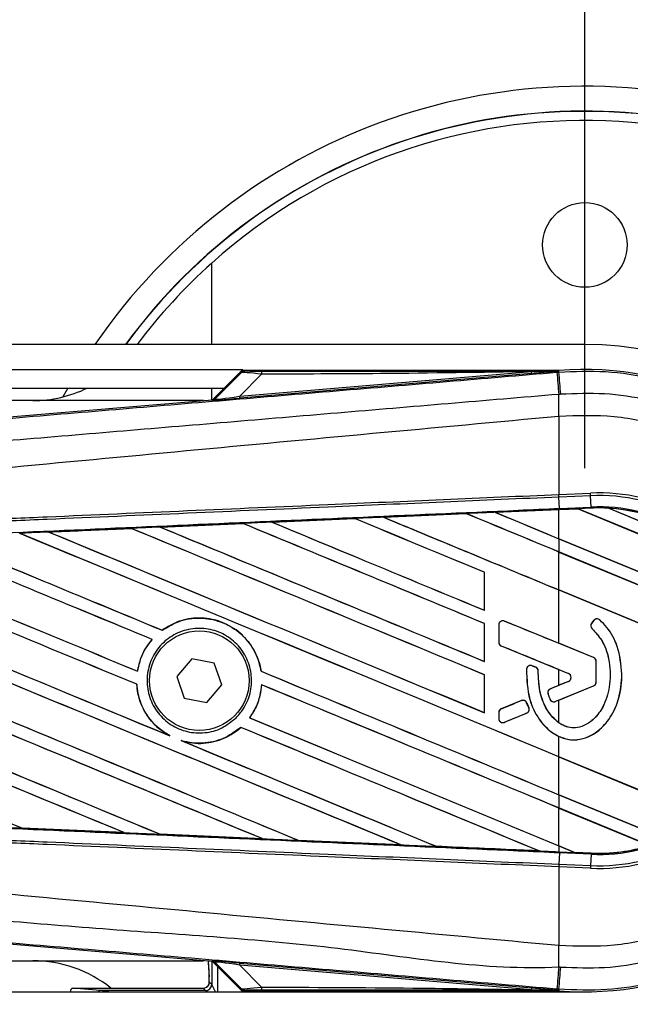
# Model space of a CAD drawing. Header units: millimetres. Extents: x 0 to 420, y 0 to 297.
# Tile 47 of 81: x 212 to 218, y 257 to 266. Entities that reach past the tile are written whole.
import ezdxf

# ---------------------------------------------------------------- set-up
doc = ezdxf.new("R2010")
doc.units = ezdxf.units.MM
doc.layers.add('QUOTE', color=174, linetype='Continuous')
doc.styles.add('SLDTEXTSTYLE3', font='TXT', dxfattribs={"width": 0.75})
doc.dimstyles.new('SLDDIMSTYLE0', dxfattribs={"dimtxt": 3, "dimasz": 3, "dimexe": 0, "dimexo": 0.0625, "dimgap": 0.75, "dimtad": 1, "dimlfac": 8.533318, "dimrnd": 1e-09, "dimzin": 12, "dimdsep": 46, "dimtxsty": 'SLDTEXTSTYLE3', "dimsah": 1, "dimcen": 0.09, "dimadec": 0, "dimazin": 3, "dimtfac": 1, "dimtdec": 3, "dimtofl": 0, "dimtmove": 0, "dimatfit": 3, "dimfxl": 0, "dimfrac": 2, "dimtolj": 1, "dimtzin": 12, "dimarcsym": 0})

# ---------------------------------------------------------------- blocks, each defined once
blk = doc.blocks.new('_D')
at = {"layer": 'QUOTE'}
for p, q in [((59.0965, 262.0284), (59.0965, 274.8321)), ((217.2999, 262.0284), (217.2999, 274.8321)), ((217.2999, 272.8321), (59.0965, 272.8321))]:
    blk.add_line(p, q, dxfattribs=at)
for points in [[(59.0965, 272.8321), (62.0965, 272.3321), (62.0965, 273.3321)], [(217.2999, 272.8321), (214.2999, 273.3321), (214.2999, 272.3321)]]:
    blk.add_solid(points, dxfattribs=at)
at = {"layer": 'QUOTE', "insert": (133.7649, 276.6993), "char_height": 3, "attachment_point": 1, "style": 'SLDTEXTSTYLE3'}
blk.add_mtext('1350', dxfattribs=at)

msp = doc.modelspace()

# ---------------------------------------------------------------- linework, layer by layer
at = {"color": 7, "linetype": 'Continuous', "lineweight": 25}
for p, q in [((213.7843, 263.1924), (213.7843, 263.959)), ((217.2999, 263.1924), (59.0965, 263.1924)), ((62.3192, 262.9581), (214.0772, 262.9581)), ((214.0772, 262.9581), (213.7913, 262.6721)), ((214.0737, 262.9435), (213.8124, 262.6822)), ((213.8143, 262.6782), (214.0615, 262.927)), ((214.0481, 262.7058), (216.7982, 262.9377)), ((214.2542, 262.9132), (214.0481, 262.7058)), ((216.7997, 262.9199), (214.0496, 262.6881)), ((217.0532, 262.9472), (214.0827, 262.9472)), ((216.7997, 262.9199), (216.7982, 262.9377)), ((217.0359, 262.9319), (217.0549, 262.9335)), ((217.0476, 262.9416), (217.0532, 262.9472)), ((217.0532, 262.9471), (217.0476, 262.941)), ((217.0476, 262.9416), (217.0476, 262.941)), ((217.0532, 262.9471), (217.0538, 262.9472)), ((217.0532, 262.9471), (217.0532, 262.9472)), ((217.0549, 262.9335), (217.0538, 262.9472)), ((62.4949, 262.7823), (213.9015, 262.7823)), ((212.4287, 262.7823), (212.3829, 262.6997)), ((213.7843, 262.6715), (213.7843, 262.7823)), ((214.0496, 262.6881), (214.0481, 262.7058)), ((213.7082, 262.6651), (195.6202, 262.6651)), ((206.8394, 262.0859), (213.7905, 262.672)), ((213.7924, 262.668), (213.7905, 262.672)), ((213.8124, 262.6822), (213.8143, 262.6782)), ((217.0551, 262.5192), (217.0553, 262.5192)), ((217.0551, 262.5192), (217.0551, 261.7814)), ((217.0551, 261.7814), (217.0545, 261.7814)), ((217.0551, 261.7814), (217.3528, 261.7944)), ((217.0562, 261.7566), (217.0551, 261.7814)), ((217.3539, 261.7696), (217.0562, 261.7566)), ((217.3539, 261.7696), (217.3528, 261.7944)), ((217.3586, 261.6629), (217.3539, 261.7696)), ((217.0562, 261.7566), (217.0556, 261.7565)), ((217.0602, 261.6499), (217.0556, 261.7565)), ((215.4017, 261.567), (216.1828, 261.6013)), ((216.1828, 261.6012), (215.4019, 261.567)), ((216.1828, 261.6013), (216.1828, 261.6012)), ((216.1828, 261.6012), (216.1838, 261.6003)), ((216.4538, 261.6131), (217.0551, 261.6394)), ((216.4538, 261.6131), (216.4538, 261.6131)), ((216.4572, 261.6122), (216.4538, 261.6131)), ((217.2365, 261.6463), (217.0551, 261.6384)), ((217.0551, 261.6394), (217.0607, 261.6396)), ((217.0551, 261.3646), (217.0551, 261.6384)), ((217.0602, 261.6499), (217.3586, 261.6629)), ((217.0607, 261.6396), (217.2354, 261.6473)), ((217.2355, 261.6473), (217.0607, 261.6396)), ((217.0607, 261.6396), (217.0607, 261.6396)), ((217.359, 261.6527), (217.2354, 261.6473)), ((218.7033, 261.0393), (217.2354, 261.6473)), ((217.2355, 261.6473), (217.2365, 261.6463)), ((217.2365, 261.6463), (218.702, 261.0392)), ((217.359, 261.6527), (217.3586, 261.6629)), ((217.5248, 261.6514), (218.5105, 261.2432)), ((217.5249, 261.6514), (217.5248, 261.6514)), ((217.5293, 261.6501), (217.5249, 261.6514)), ((218.5064, 261.2454), (217.5293, 261.6501)), ((213.2995, 261.4743), (214.078, 261.5087)), ((214.078, 261.5087), (214.0782, 261.5086)), ((214.0782, 261.5086), (214.0791, 261.5077)), ((214.3503, 261.5207), (215.1303, 261.5551)), ((214.3505, 261.5206), (214.3503, 261.5207)), ((214.3539, 261.5198), (214.3505, 261.5206)), ((215.1303, 261.5551), (215.1304, 261.555)), ((215.1304, 261.555), (215.1314, 261.5541)), ((215.4019, 261.567), (215.4017, 261.567)), ((215.4052, 261.5661), (215.4019, 261.567)), ((212.2498, 261.4275), (212.2493, 261.4277)), ((213.0261, 261.462), (212.2498, 261.4275)), ((212.2531, 261.4267), (212.2498, 261.4275)), ((213.0259, 261.4622), (213.0261, 261.462)), ((213.0261, 261.462), (213.0271, 261.4611)), ((213.2999, 261.4742), (213.2995, 261.4743)), ((213.3032, 261.4733), (213.2999, 261.4742)), ((218.9598, 260.5756), (217.0551, 261.3646)), ((217.0551, 261.364), (217.0551, 261.24)), ((217.0551, 261.364), (218.9613, 260.5744)), ((219.0048, 260.4324), (217.0551, 261.24)), ((217.0551, 261.2394), (219.0038, 260.4323)), ((217.0551, 260.8826), (217.0551, 261.2394)), ((216.353, 261.0488), (216.352, 261.0486)), ((216.352, 261.0486), (216.352, 260.6918)), ((216.353, 260.6909), (216.353, 261.0488)), ((219.0545, 260.0544), (217.0551, 260.8826)), ((217.0551, 260.3801), (217.0551, 260.882)), ((217.0551, 260.882), (219.0556, 260.0534)), ((216.352, 260.6918), (216.353, 260.6909)), ((216.353, 260.5668), (216.352, 260.5666)), ((216.352, 260.5666), (216.352, 260.2098)), ((216.353, 260.2089), (216.353, 260.5668)), ((216.5416, 260.5892), (216.5418, 260.5897)), ((217.382, 260.2461), (216.5416, 260.5892)), ((217.3848, 260.5964), (217.3635, 260.5708)), ((217.3639, 260.5705), (217.3635, 260.5708)), ((217.3852, 260.596), (217.3639, 260.5705)), ((217.3852, 260.596), (217.3848, 260.5964)), ((217.4402, 260.6003), (217.4405, 260.6007)), ((213.3179, 260.5027), (213.3172, 260.5035)), ((216.488, 260.5536), (216.488, 260.3906)), ((216.4885, 260.5536), (216.488, 260.5536)), ((216.4885, 260.5536), (216.4885, 260.3906)), ((217.3682, 260.5168), (217.3679, 260.5164)), ((213.2224, 260.4163), (213.2238, 260.4162)), ((216.4885, 260.3906), (216.488, 260.3906)), ((217.3822, 260.2466), (217.0551, 260.3801)), ((216.5125, 260.3549), (216.5123, 260.3544)), ((216.5125, 260.3549), (217.1453, 260.0965)), ((213.5956, 260.2327), (213.4544, 260.0686)), ((213.8083, 260.1925), (213.5956, 260.2327)), ((213.8798, 259.9881), (213.8083, 260.1925)), ((216.352, 260.2098), (216.353, 260.2089)), ((217.382, 260.2461), (217.3822, 260.2466)), ((217.406, 260.2104), (217.4065, 260.2104)), ((217.406, 260.0151), (217.406, 260.2104)), ((217.4065, 260.0151), (217.4065, 260.2104)), ((213.0847, 260.1173), (213.0838, 260.1183)), ((214.2499, 260.1169), (214.2489, 260.1167)), ((216.7499, 260.1353), (216.7494, 260.1354)), ((216.8032, 260.1686), (216.8034, 260.1691)), ((216.8366, 260.1547), (216.8032, 260.1686)), ((216.8366, 260.1547), (216.8368, 260.1551)), ((216.8602, 260.1192), (216.8607, 260.1192)), ((217.0551, 260.1328), (217.1451, 260.096)), ((217.0551, 259.9851), (217.0551, 260.1328)), ((217.1453, 260.0965), (217.1451, 260.096)), ((213.4544, 260.0686), (213.5258, 259.8643)), ((216.353, 260.0848), (216.352, 260.0846)), ((216.352, 260.0846), (216.352, 259.7278)), ((216.353, 259.7269), (216.353, 260.0848)), ((217.1453, 260.0214), (216.9748, 259.9518)), ((217.1451, 260.0219), (217.0551, 259.9851)), ((217.1453, 260.0214), (217.1451, 260.0219)), ((217.406, 260.0151), (217.4065, 260.0151)), ((217.6488, 260.0894), (217.6493, 260.0894)), ((213.0779, 259.9941), (213.0789, 259.9942)), ((213.7386, 259.824), (213.8798, 259.9881)), ((214.2543, 259.9897), (214.2552, 259.9888)), ((216.9748, 259.9518), (216.9746, 259.9522)), ((217.0212, 259.8321), (217.382, 259.9795)), ((217.0551, 259.8454), (217.3822, 259.979)), ((217.382, 259.9795), (217.3822, 259.979)), ((213.5258, 259.8643), (213.7386, 259.824)), ((216.7011, 259.84), (216.5125, 259.763)), ((216.7011, 259.84), (216.7009, 259.8405)), ((216.7511, 259.8196), (216.7516, 259.8198)), ((216.7713, 259.7725), (216.7511, 259.8196)), ((216.7516, 259.8198), (216.7718, 259.7727)), ((216.9525, 259.9049), (216.952, 259.9047)), ((216.971, 259.8531), (216.9705, 259.8529)), ((217.0212, 259.8321), (217.0214, 259.8317)), ((217.0551, 259.6316), (217.0551, 259.8454)), ((216.352, 259.7278), (216.353, 259.7269)), ((216.4885, 259.7274), (216.488, 259.7274)), ((216.488, 259.7274), (216.488, 259.672)), ((216.4885, 259.7274), (216.4885, 259.672)), ((216.5125, 259.763), (216.5123, 259.7635)), ((216.7713, 259.7725), (216.7718, 259.7727)), ((214.1423, 259.6795), (214.141, 259.6794)), ((216.4885, 259.672), (216.488, 259.672)), ((216.5416, 259.6363), (216.7505, 259.7216)), ((216.5416, 259.6363), (216.5418, 259.6359)), ((216.7505, 259.7216), (216.7507, 259.7211)), ((214.0585, 259.5888), (214.0591, 259.588)), ((213.3892, 259.5091), (213.3765, 259.5149)), ((213.5085, 259.4602), (213.4954, 259.4651)), ((217.0551, 259.3119), (217.0551, 259.5037)), ((218.4266, 258.7438), (217.0551, 259.3119)), ((217.0551, 259.3114), (218.4251, 258.7439)), ((217.0551, 258.9545), (217.0551, 259.3114)), ((218.0691, 258.5345), (217.0551, 258.9545)), ((217.0551, 258.954), (218.0698, 258.5337)), ((217.0551, 258.954), (217.0551, 258.8299)), ((217.9112, 258.4754), (217.0551, 258.8299)), ((217.0551, 258.8294), (217.9089, 258.4757)), ((217.0551, 258.4725), (217.0551, 258.8294)), ((211.9955, 258.6415), (211.9967, 258.6405)), ((211.9972, 258.6402), (211.9967, 258.6405)), ((212.9597, 258.5975), (211.9972, 258.6402)), ((212.9593, 258.5977), (212.9552, 258.5988)), ((212.9593, 258.5977), (212.9597, 258.5975)), ((213.2975, 258.5836), (213.2987, 258.5826)), ((213.299, 258.5825), (213.2987, 258.5826)), ((214.2636, 258.5398), (213.299, 258.5825)), ((214.2633, 258.5399), (214.2592, 258.5411)), ((214.2633, 258.5399), (214.2636, 258.5398)), ((214.5992, 258.5261), (214.6004, 258.5251)), ((214.6005, 258.525), (214.6004, 258.5251)), ((215.5663, 258.4825), (214.6005, 258.525)), ((215.5662, 258.4826), (215.562, 258.4837)), ((215.5662, 258.4826), (215.5663, 258.4825)), ((215.9004, 258.4689), (215.9017, 258.4678)), ((215.9017, 258.4678), (215.9017, 258.4678)), ((217.2013, 258.412), (217.0551, 258.4725)), ((217.0551, 258.472), (217.2026, 258.4109)), ((217.0551, 258.472), (217.0551, 258.4173)), ((216.8678, 258.4255), (216.8636, 258.4267)), ((216.8678, 258.4255), (216.8679, 258.4255)), ((217.0551, 258.4173), (217.0607, 258.4171)), ((217.0602, 258.4069), (217.0556, 258.3002)), ((217.0607, 258.4171), (217.0602, 258.4069)), ((217.3586, 258.3938), (217.0602, 258.4069)), ((217.0607, 258.4171), (217.2026, 258.4109)), ((217.2013, 258.412), (217.2026, 258.4109)), ((217.3591, 258.4051), (217.2013, 258.412)), ((217.359, 258.4041), (217.2026, 258.4109)), ((217.2026, 258.4109), (217.359, 258.4041)), ((217.3586, 258.3938), (217.3539, 258.2872)), ((217.359, 258.4041), (217.3586, 258.3938)), ((217.359, 258.4041), (217.3591, 258.4051)), ((217.359, 258.4041), (217.359, 258.4041)), ((217.0545, 258.2753), (217.0551, 258.2753)), ((217.0562, 258.3002), (217.0551, 258.2753)), ((217.0551, 258.2753), (217.0551, 257.5375)), ((217.3528, 258.2623), (217.0551, 258.2753)), ((217.0556, 258.3002), (217.0562, 258.3002)), ((217.0562, 258.3002), (217.3539, 258.2872)), ((217.3539, 258.2872), (217.3528, 258.2623)), ((213.7905, 257.3847), (206.8394, 257.9708)), ((217.0551, 257.5375), (217.0553, 257.5375)), ((195.6202, 257.3916), (213.7082, 257.3916)), ((213.7607, 257.2932), (213.7528, 257.3879)), ((213.7537, 257.3257), (213.7609, 257.2397)), ((213.7843, 257.3852), (213.7843, 257.1689)), ((213.7905, 257.3847), (213.7924, 257.3887)), ((213.7913, 257.3846), (214.0772, 257.0987)), ((213.8143, 257.3785), (213.8124, 257.3745)), ((213.8124, 257.3745), (214.0737, 257.1133)), ((214.0615, 257.1297), (213.8143, 257.3785)), ((213.8429, 257.0987), (213.8429, 257.3331)), ((214.0481, 257.3509), (214.0496, 257.3687)), ((216.7982, 257.119), (214.0481, 257.3509)), ((214.0481, 257.3509), (214.2542, 257.1435)), ((214.0496, 257.3687), (216.7997, 257.1368)), ((212.7341, 257.1103), (212.4769, 257.1328)), ((212.4769, 257.1328), (213.7032, 257.1328)), ((213.7032, 257.1328), (213.7257, 257.1103)), ((213.7843, 257.1689), (213.7618, 257.1914)), ((213.8194, 257.0987), (213.7843, 257.1689)), ((216.7982, 257.119), (216.7997, 257.1368)), ((186.9412, 257.0987), (214.0772, 257.0987)), ((213.7257, 257.1103), (212.7341, 257.1103)), ((212.8137, 257.0987), (212.7341, 257.1103)), ((213.7257, 257.1103), (213.7489, 257.0987)), ((214.0772, 257.0987), (217.2999, 257.0987)), ((214.0827, 257.1095), (217.0532, 257.1095)), ((217.0549, 257.1232), (217.0359, 257.1248)), ((217.0476, 257.1158), (217.0532, 257.1096)), ((217.0476, 257.1158), (217.0476, 257.1152)), ((217.0476, 257.1152), (217.0532, 257.1095)), ((217.0538, 257.1095), (217.0532, 257.1096)), ((217.0532, 257.1095), (217.0532, 257.1096)), ((217.0549, 257.1232), (217.0538, 257.1095))]:
    msp.add_line(p, q, dxfattribs=at)
at = {"color": 7, "linetype": 'Continuous', "lineweight": 25, "flags": 128}
for points in [[(217.0476, 262.9416), (216.908, 262.9394), (216.7982, 262.9377)], [(216.7982, 257.119), (216.9379, 257.1169), (217.0476, 257.1152)]]:
    msp.add_lwpolyline(points, dxfattribs=at)
at = {"color": 7, "linetype": 'Continuous', "lineweight": 25}
for centre, radius in [((217.2999, 264.1299), 0.3984), ((213.6671, 260.0284), 0.4688)]:
    msp.add_circle(centre, radius, dxfattribs=at)
for centre, radius, start, end in [((217.2999, 260.0284), 5.5958, 3.55, 145.56727), ((217.2999, 260.0284), 5.3614, 3.55, 143.83188), ((217.2999, 260.0284), 5.3594, 3.55, 143.81603), ((217.2999, 260.0284), 5.2734, 228.18969, 131.81031), ((217.2999, 260.0284), 5.2734, 131.81031, 143.1301), ((217.2999, 260.0284), 3.1641, 270, 90), ((214.3791, 262.918), 0.1251, 168.48217, 182.22881), ((330.5404, 272.3401), 113.8937, 184.738282, 184.843724), ((217.2999, 260.0284), 2.9292, 265.18028, 94.81972), ((-84.478, 237.346), 302.6167, 4.810709, 4.850394), ((212.1002, 263.837), 1.1719, 270, 295.84193), ((183.2191, 262.3129), 33.8369, 0.34933, 0.69448), ((213.7894, 262.7031), 0.0352, 274.82136, 314.99836), ((217.4299, 260.0284), 1.7677, 267.5, 92.5), ((217.4299, 260.0284), 1.7428, 267.5, 92.5), ((217.4299, 260.0284), 1.6361, 267.5, 92.5), ((217.4299, 260.0284), 1.6259, 86.65309, 92.5), ((217.4299, 260.0284), 1.6259, 48.34691, 86.65309), ((217.4299, 260.0284), 1.6258, 48.35056, 86.64944), ((217.4299, 260.0284), 1.6248, 48.50755, 86.49245), ((216.5271, 260.5536), 0.0385, 67.79071, 180), ((217.3935, 260.5458), 0.039, 140.16689, 228.97709), ((217.3935, 260.5458), 0.0385, 140.16689, 228.97709), ((217.4148, 260.5714), 0.039, 48.8059, 140.16689), ((217.4148, 260.5714), 0.0385, 48.8059, 140.16689), ((216.5271, 260.3906), 0.0385, 180, 247.79071), ((217.3675, 260.2104), 0.0385, 0, 67.79071), ((217.3675, 260.2104), 0.039, 0, 67.79071), ((216.7883, 260.1331), 0.0385, 67.29049, 176.67135), ((216.8217, 260.1191), 0.0385, 0.035, 67.29049), ((217.13, 260.059), 0.0401, 292.20926, 67.79071), ((217.13, 260.059), 0.0406, 292.20926, 67.79071), ((217.3675, 260.0151), 0.0385, 292.20929, 0), ((217.3675, 260.0151), 0.039, 292.20929, 0), ((216.9894, 259.9161), 0.0385, 112.20926, 196.93498), ((216.7157, 259.8044), 0.0385, 23.24584, 112.20927), ((217.0066, 259.8678), 0.0385, 202.3787, 292.20929), ((216.5271, 259.7274), 0.0385, 112.20927, 180), ((216.7359, 259.7573), 0.0385, 292.20926, 23.24584), ((216.5271, 259.672), 0.0385, 180, 292.20926), ((217.4299, 260.0284), 1.6259, 267.5, 287.21651), ((217.4299, 260.0284), 1.6258, 267.5, 287.2149), ((217.4299, 260.0284), 1.6248, 267.5, 287.14432), ((183.2191, 257.7438), 33.8369, 359.30553, 359.65067), ((212.1002, 256.2198), 1.1719, 51.17934, 90), ((213.7894, 257.3537), 0.0352, 45.00164, 85.17864), ((318.6819, 248.7167), 101.9931, 175.15357, 175.271316), ((-84.478, 282.7107), 302.6167, 355.149606, 355.189291), ((212.4773, 257.1093), 0.0235, 91.08078, 206.93181), ((213.7032, 257.1914), 0.0586, 270.01918, 304.37588), ((213.7257, 257.1689), 0.0586, 270.02044, 359.97956), ((213.7032, 257.1914), 0.0586, 304.37369, 359.97966), ((214.3791, 257.1387), 0.1251, 177.77119, 191.51783), ((212.7343, 257.0873), 0.023, 90.4611, 150.31291)]:
    msp.add_arc(centre, radius, start, end, dxfattribs=at)
for centre, major_axis, ratio, start_param, end_param in [((214.3513, 262.8862), (0.2902, -0.0402), 0.04873, 1.918813, 3.0957), ((214.3513, 262.9448), (0.2484, 0.0006), 0.006593, 3.144306, 4.321193), ((214.2052, 262.7392), (0.391, 0.0612), 0.023912, 3.118332, 4.295219), ((213.7876, 262.7071), (0.0148, -0.0319), 0.999957, 5.93256, 6.63381), ((214.2082, 262.7042), (0.4158, 0.0361), 0.006014, 3.143775, 4.320662), ((217.0551, 259.8831), (100.4649, 4.3877), 0.017438, 1.578707, 1.586458), ((217.0551, 260.2904), (100.523, -41.6412), 0.008062, 1.574136, 1.582814), ((217.0551, 260.2904), (100.4644, -41.6169), 0.008062, 1.574136, 1.582809), ((217.0551, 262.3135), (100.523, -41.6412), 0.008062, 4.709746, 4.715729), ((217.0551, 259.8831), (100.4649, 4.3877), 0.017438, 1.570035, 1.575986), ((217.0551, 262.3135), (100.4644, -41.6169), 0.008062, 4.709777, 4.715729), ((217.1586, 261.6791), (0.0769, -0.0318), 0.003688, 0.009544, 0.035417), ((217.0551, 259.8831), (100.4649, 4.3877), 0.017438, 1.599661, 1.60739), ((217.0551, 259.3264), (100.523, -41.6412), 0.008062, 1.581121, 1.603757), ((217.0551, 259.3264), (100.4644, -41.6169), 0.008062, 1.581135, 1.603763), ((217.0551, 261.3495), (100.523, -41.6412), 0.008062, 4.688819, 4.708744), ((217.0551, 259.8831), (100.4649, 4.3877), 0.017438, 1.589184, 1.596926), ((217.0551, 261.3495), (100.4644, -41.6169), 0.008062, 4.688838, 4.70873), ((217.0551, 259.8084), (100.523, -41.6412), 0.008062, 1.581121, 1.593285), ((217.0551, 259.8084), (100.4644, -41.6169), 0.008062, 1.581135, 1.593286), ((217.0551, 261.8315), (100.523, -41.6412), 0.008062, 4.69928, 4.715729), ((217.0551, 261.8315), (100.4644, -41.6169), 0.008062, 4.699305, 4.715729), ((217.0551, 258.3624), (100.523, -41.6412), 0.008062, 1.574136, 1.624706), ((217.0551, 258.3624), (100.4644, -41.6169), 0.008062, 1.574136, 1.624722), ((217.0551, 260.3855), (100.523, -41.6412), 0.008062, 4.667903, 4.708744), ((217.0551, 259.8831), (100.4649, 4.3877), 0.017438, 1.610139, 1.617851), ((217.0551, 260.3855), (100.4644, -41.6169), 0.008062, 4.667912, 4.70873), ((217.0551, 258.8444), (100.523, -41.6412), 0.008062, 1.581121, 1.61423), ((217.0551, 258.8444), (100.4644, -41.6169), 0.008062, 1.581135, 1.614241), ((217.0551, 260.8675), (100.523, -41.6412), 0.008062, 4.67836, 4.708744), ((217.0551, 260.8675), (100.4644, -41.6169), 0.008062, 4.678374, 4.70873), ((217.0551, 257.3984), (100.523, -41.6412), 0.008062, 1.613701, 1.645675), ((217.0551, 257.3984), (100.4644, -41.6169), 0.008062, 1.613735, 1.645695), ((217.0551, 259.4215), (100.523, -41.6412), 0.008062, 4.646988, 4.676221), ((217.0551, 259.4215), (100.4644, -41.6169), 0.008062, 4.646992, 4.676189), ((217.0551, 257.8804), (100.523, -41.6412), 0.008062, 1.612259, 1.635187), ((217.0551, 257.8804), (100.4644, -41.6169), 0.008062, 1.612295, 1.635206), ((217.0551, 259.9035), (100.523, -41.6412), 0.008062, 4.657446, 4.678542), ((217.0551, 259.9035), (100.4644, -41.6169), 0.008062, 4.657452, 4.678514), ((217.0551, 256.4344), (100.523, -41.6412), 0.008062, 1.60191, 1.666675), ((217.0551, 256.4344), (100.4644, -41.6169), 0.008062, 1.60197, 1.666693), ((217.0551, 258.4575), (100.523, -41.6412), 0.008062, 4.626061, 4.691308), ((217.0551, 258.4575), (100.4644, -41.6169), 0.008062, 4.626066, 4.69128), ((217.0551, 256.9164), (100.523, -41.6412), 0.008062, 1.588947, 1.65617), ((217.0551, 256.9164), (100.4644, -41.6169), 0.008062, 1.588999, 1.65619), ((217.0551, 258.9395), (100.523, -41.6412), 0.008062, 4.636527, 4.679253), ((217.0551, 258.9395), (100.4644, -41.6169), 0.008062, 4.63653, 4.679105), ((217.0551, 261.3277), (100.523, -41.0448), 0.008079, 4.710581, 4.715688), ((217.0551, 257.9755), (100.523, -41.6412), 0.008062, 4.633593, 4.678354), ((217.0551, 257.9755), (100.4644, -41.6169), 0.008062, 4.633561, 4.678318), ((217.0551, 259.1852), (100.523, -41.0448), 0.008079, 1.574095, 1.579495), ((217.0551, 255.9524), (100.523, -41.6412), 0.008062, 1.614888, 1.655032), ((217.0551, 255.9524), (100.4644, -41.6169), 0.008062, 1.614957, 1.655062), ((217.0551, 259.9035), (100.523, -41.6412), 0.008062, 4.687809, 4.715729), ((217.0551, 259.9035), (100.4644, -41.6169), 0.008062, 4.687803, 4.715729), ((217.0551, 261.0147), (100.523, -42.0725), 0.00805, 4.713254, 4.713586), ((217.0551, 257.8804), (100.523, -41.6412), 0.008062, 1.574136, 1.602002), ((217.0551, 257.8804), (100.4644, -41.6169), 0.008062, 1.574136, 1.602009), ((217.0551, 260.9327), (100.523, 41.0448), 0.008079, 4.708289, 4.70909), ((217.0551, 257.4935), (100.523, -41.6412), 0.008062, 4.635176, 4.665392), ((217.0551, 257.4935), (100.4644, -41.6169), 0.008062, 4.635139, 4.665345), ((217.0551, 260.9327), (100.523, 41.0448), 0.008079, 4.70369, 4.705566), ((217.0551, 258.8979), (100.523, 41.0448), 0.008079, 1.567497, 1.567833), ((217.0551, 259.4215), (100.523, -41.6412), 0.008062, 4.686735, 4.715729), ((217.0551, 259.4215), (100.4644, -41.6169), 0.008062, 4.686731, 4.715729), ((217.0551, 258.8979), (100.523, 41.0448), 0.008079, 1.570526, 1.572604), ((217.0551, 257.3984), (100.523, -41.6412), 0.008062, 1.575999, 1.603951), ((217.0551, 257.3984), (100.4644, -41.6169), 0.008062, 1.576043, 1.603962), ((217.0551, 258.9395), (100.523, -41.6412), 0.008062, 4.68031, 4.704255), ((217.0551, 258.9395), (100.4644, -41.6169), 0.008062, 4.68042, 4.704235), ((217.0551, 260.1737), (100.4649, -4.3877), 0.017438, 4.662767, 4.67233), ((217.0551, 260.1737), (100.4649, -4.3877), 0.017438, 4.67574, 4.685317), ((217.0551, 260.1737), (100.4649, -4.3877), 0.017438, 4.688702, 4.698288), ((217.0551, 260.1737), (100.4649, -4.3877), 0.017438, 4.701657, 4.711244), ((217.2976, 258.3716), (0.095, -0.0393), 0.002985, 3.150845, 3.176718), ((214.9215, 257.4234), (-0.0996, 1.1906), 0.980831, 1.515539, 1.570796), ((213.7876, 257.3497), (-0.0148, -0.0319), 0.999957, 2.790968, 3.492218), ((214.2082, 257.3526), (0.4158, -0.0361), 0.006014, 1.962523, 3.13941), ((214.2052, 257.3175), (0.391, -0.0612), 0.023912, 1.987967, 3.164853), ((213.7617, 257.0742), (0, 0.1172), 0.017455, 6.265732, 6.577972), ((214.3513, 257.1706), (0.2902, 0.0402), 0.04873, 3.187485, 4.364372), ((214.3513, 257.112), (0.2484, -0.0006), 0.006593, 1.961993, 3.13888)]:
    msp.add_ellipse(centre, major_axis=major_axis, ratio=ratio, start_param=start_param, end_param=end_param, dxfattribs=at)
for points, knots in [([(206.8486, 262.0775), (208.1667, 262.1876), (210.1748, 262.3553), (212.8806, 262.5823), (214.9578, 262.7568), (216.3433, 262.8736), (217.0359, 262.9319)], [0, 0, 0, 0, 0.3890527, 0.5926729, 0.7963808, 1, 1, 1, 1]), ([(214.1029, 262.9442), (214.0942, 262.9432), (214.0787, 262.9414), (214.0667, 262.9314), (214.0615, 262.927)], [0, 0, 0, 0, 0.56, 1, 1, 1, 1]), ([(214.0615, 262.927), (214.0624, 262.9287), (214.0639, 262.9317), (214.0707, 262.9399), (214.0737, 262.9435)], [0, 0, 0, 0, 0.5593923, 1, 1, 1, 1]), ([(214.0827, 262.9472), (214.0816, 262.9471), (214.0791, 262.9469), (214.076, 262.9455), (214.0743, 262.944), (214.0737, 262.9435)], [0, 0, 0, 0, 0.319396, 0.748191, 1, 1, 1, 1]), ([(214.0827, 262.9472), (214.0885, 262.9466), (214.099, 262.9456), (214.1017, 262.9446), (214.1029, 262.9442)], [0, 0, 0, 0, 0.560586, 1, 1, 1, 1]), ([(216.7982, 262.9377), (216.3233, 262.9304), (215.4752, 262.9172), (214.6272, 262.9144), (214.2542, 262.9132)], [0, 0, 0, 0, 0.560025, 1, 1, 1, 1]), ([(214.2566, 262.943), (214.7777, 262.9428), (215.7084, 262.9423), (216.6384, 262.9418), (217.0476, 262.9416)], [0, 0, 0, 0, 0.5599728, 1, 1, 1, 1]), ([(217.0476, 262.941), (217.046, 262.9408), (217.0419, 262.9405), (217.034, 262.9398), (217.0222, 262.9388), (217.0044, 262.9373), (216.978, 262.935), (216.9387, 262.9317), (216.8779, 262.9265), (216.8295, 262.9225), (216.7997, 262.9199)], [0, 0, 0, 0, 0.019903, 0.051016, 0.096956, 0.165039, 0.266176, 0.416654, 0.640776, 1, 1, 1, 1]), ([(217.0549, 262.9335), (217.2017, 262.9395), (217.4986, 262.9515), (217.9539, 262.8815), (218.4115, 262.7389), (218.8488, 262.5147), (219.246, 262.2179), (219.5844, 261.8619), (219.8612, 261.4503), (220.0616, 261.0023), (220.191, 260.5225), (220.2072, 260.1947), (220.2154, 260.0284)], [0, 0, 0, 0, 0.09123, 0.184622, 0.285093, 0.388477, 0.488947, 0.59233, 0.692799, 0.796181, 0.896635, 1, 1, 1, 1]), ([(217.0534, 262.7231), (217.0534, 262.7231), (216.3592, 262.6649), (214.9707, 262.5474), (212.8887, 262.3727), (210.1783, 262.1452), (208.167, 261.9773), (206.8474, 261.8671)], [0, 0, 0, 0, 0.000001, 0.203711, 0.407472, 0.611233, 1, 1, 1, 1]), ([(217.0726, 262.7247), (217.0662, 262.7237), (217.0598, 262.7227), (217.0534, 262.7231), (217.0534, 262.7231)], [0, 0, 0, 0, 0.999635, 1, 1, 1, 1]), ([(220.0058, 260.0284), (219.9983, 260.1805), (219.9831, 260.4847), (219.8647, 260.9283), (219.6778, 261.3459), (219.4231, 261.7268), (219.1074, 262.0586), (218.7413, 262.3339), (218.3334, 262.5427), (217.9106, 262.6758), (217.4859, 262.7409), (217.2104, 262.7301), (217.0726, 262.7247)], [0, 0, 0, 0, 0.101916, 0.203834, 0.305753, 0.407671, 0.509602, 0.611531, 0.713462, 0.815393, 0.907696, 1, 1, 1, 1]), ([(206.8483, 261.5171), (206.8877, 261.5234), (207.1306, 261.5624), (208.1965, 261.671), (210.3867, 261.8971), (213.5465, 262.1947), (215.8851, 262.411), (217.0551, 262.5192)], [0, 0, 0, 0, 0.011701, 0.072209, 0.314194, 0.656887, 1, 1, 1, 1]), ([(217.0553, 262.5192), (217.2293, 262.5255), (217.5778, 262.5379), (218.0911, 262.4215), (218.5683, 262.2053), (218.9926, 261.8971), (219.3421, 261.5053), (219.6028, 261.0508), (219.7713, 260.5511), (219.7918, 260.2025), (219.802, 260.0284)], [0, 0, 0, 0, 0.12488, 0.25014, 0.374649, 0.499812, 0.624764, 0.749558, 0.874924, 1, 1, 1, 1]), ([(206.852, 261.3365), (207.214, 261.3523), (208.0153, 261.3872), (209.2578, 261.4414), (210.5793, 261.499), (211.5715, 261.5423), (212.5638, 261.5856), (213.556, 261.6288), (215.1631, 261.6989), (216.3295, 261.7498), (217.0545, 261.7814)], [0, 0, 0, 0, 0.106788, 0.236344, 0.366001, 0.49568, 0.528068, 0.657625, 0.787181, 1, 1, 1, 1]), ([(217.0556, 261.7565), (216.3306, 261.7249), (215.1644, 261.674), (213.5574, 261.604), (212.5653, 261.5607), (211.5732, 261.5174), (210.5811, 261.4741), (209.2597, 261.4165), (208.0173, 261.3623), (207.2161, 261.3274), (206.8541, 261.3116)], [0, 0, 0, 0, 0.212819, 0.342375, 0.471932, 0.50432, 0.633999, 0.763656, 0.893212, 1, 1, 1, 1]), ([(206.9867, 261.2011), (207.3659, 261.2183), (208.2613, 261.259), (209.4167, 261.3111), (210.7101, 261.3691), (212.0047, 261.427), (213.5594, 261.496), (215.1151, 261.5647), (216.2822, 261.6159), (216.9306, 261.6442), (217.0602, 261.6499)], [0, 0, 0, 0, 0.1133009, 0.26751, 0.3446127, 0.4988218, 0.6530308, 0.8072398, 0.9614489, 1, 1, 1, 1]), ([(216.4538, 261.6131), (216.4362, 261.6124), (216.3459, 261.6084), (216.2556, 261.6044), (216.1828, 261.6013)], [0, 0, 0, 0, 0.193973, 1, 1, 1, 1]), ([(217.0607, 261.6396), (216.931, 261.634), (216.7288, 261.6251), (216.5265, 261.6163), (216.4538, 261.6131)], [0, 0, 0, 0, 0.640923, 1, 1, 1, 1]), ([(217.0607, 261.6396), (217.0607, 261.6398), (217.0607, 261.6402), (217.0606, 261.6422), (217.0604, 261.6454), (217.0603, 261.6484), (217.0602, 261.6499)], [0, 0, 0, 0, 0.223878, 0.482586, 0.741293, 1, 1, 1, 1]), ([(214.0782, 261.5086), (213.9057, 261.501), (213.6463, 261.4895), (213.3869, 261.478), (213.2999, 261.4742)], [0, 0, 0, 0, 0.664569, 1, 1, 1, 1]), ([(214.3503, 261.5207), (214.3328, 261.5199), (214.242, 261.5159), (214.1513, 261.5119), (214.078, 261.5087)], [0, 0, 0, 0, 0.193054, 1, 1, 1, 1]), ([(215.1304, 261.555), (215.1256, 261.5548), (214.8656, 261.5434), (214.6057, 261.5319), (214.3505, 261.5206)], [0, 0, 0, 0, 0.018364, 1, 1, 1, 1]), ([(215.4017, 261.567), (215.3842, 261.5662), (215.2937, 261.5622), (215.2033, 261.5583), (215.1303, 261.5551)], [0, 0, 0, 0, 0.193685, 1, 1, 1, 1]), ([(212.2493, 261.4277), (212.2318, 261.4269), (212.14, 261.4229), (212.0481, 261.4188), (211.9738, 261.4155)], [0, 0, 0, 0, 0.190783, 1, 1, 1, 1]), ([(212.2493, 261.4277), (212.461, 261.4371), (212.7198, 261.4486), (212.9787, 261.4601), (213.0259, 261.4622)], [0, 0, 0, 0, 0.817852, 1, 1, 1, 1]), ([(213.2995, 261.4743), (213.282, 261.4735), (213.1908, 261.4695), (213.0996, 261.4654), (213.0259, 261.4622)], [0, 0, 0, 0, 0.192083, 1, 1, 1, 1]), ([(214.2499, 260.1169), (214.2473, 260.1315), (214.2333, 260.2112), (214.1746, 260.3496), (214.0401, 260.4995), (213.8629, 260.5967), (213.6644, 260.6289), (213.4723, 260.5983), (213.3664, 260.5335), (213.3172, 260.5035)], [0, 0, 0, 0, 0.037003, 0.201035, 0.365092, 0.52921, 0.69341, 0.857687, 1, 1, 1, 1]), ([(213.3179, 260.5027), (213.362, 260.5301), (213.4624, 260.5926), (213.6476, 260.6276), (213.8467, 260.6009), (214.0264, 260.5087), (214.1647, 260.3627), (214.2296, 260.2212), (214.2452, 260.1366), (214.2489, 260.1167)], [0, 0, 0, 0, 0.128694, 0.292951, 0.457245, 0.621517, 0.785717, 0.949832, 1, 1, 1, 1]), ([(216.5418, 260.5897), (216.5377, 260.591), (216.5293, 260.5935), (216.516, 260.5917), (216.504, 260.586), (216.4946, 260.5765), (216.4889, 260.5652), (216.4883, 260.5572), (216.488, 260.5536)], [0, 0, 0, 0, 0.169248, 0.341471, 0.513695, 0.685917, 0.858137, 1, 1, 1, 1]), ([(217.6488, 260.0894), (217.6403, 260.1779), (217.6251, 260.3344), (217.5347, 260.5068), (217.4633, 260.5775), (217.4402, 260.6003)], [0, 0, 0, 0, 0.468022, 0.827948, 1, 1, 1, 1]), ([(217.6493, 260.0894), (217.6408, 260.1779), (217.6256, 260.3346), (217.5351, 260.5071), (217.4636, 260.5778), (217.4405, 260.6007)], [0, 0, 0, 0, 0.467998, 0.82794, 1, 1, 1, 1]), ([(214.0137, 259.6786), (213.9705, 259.6435), (213.8841, 259.5733), (213.7197, 259.53), (213.5522, 259.54), (213.3969, 259.6059), (213.2723, 259.7193), (213.1922, 259.8675), (213.1658, 260.0339), (213.1959, 260.1995), (213.279, 260.3459), (213.406, 260.4565), (213.5624, 260.5189), (213.7307, 260.526), (213.8919, 260.477), (214.0278, 260.3773), (214.123, 260.2383), (214.1669, 260.0755), (214.1539, 259.9081), (214.0964, 259.7714), (214.0366, 259.7044), (214.0137, 259.6786)], [0, 0, 0, 0, 0.053701, 0.107401, 0.161118, 0.214849, 0.268575, 0.322276, 0.375942, 0.429583, 0.483224, 0.536891, 0.590592, 0.644318, 0.698049, 0.751765, 0.805459, 0.859132, 0.91279, 0.966445, 1, 1, 1, 1]), ([(217.3682, 260.5168), (217.3994, 260.4831), (217.4738, 260.4031), (217.5372, 260.2194), (217.5451, 260.0072), (217.4951, 259.815), (217.4102, 259.6857), (217.3198, 259.614), (217.2352, 259.5828), (217.1592, 259.5823), (217.0881, 259.6073), (217.0021, 259.6667), (216.9224, 259.7777), (216.8661, 259.9392), (216.8623, 260.056), (216.8602, 260.1192)], [0, 0, 0, 0, 0.074435, 0.177241, 0.308602, 0.417464, 0.496355, 0.557068, 0.603022, 0.641045, 0.678953, 0.724301, 0.809966, 0.897223, 1, 1, 1, 1]), ([(217.3679, 260.5164), (217.3991, 260.4828), (217.4733, 260.4028), (217.5367, 260.2193), (217.5446, 260.0073), (217.4946, 259.8152), (217.4098, 259.6861), (217.3196, 259.6145), (217.2352, 259.5833), (217.1594, 259.5829), (217.1003, 259.6032), (217.0679, 259.6236), (217.0551, 259.6316)], [0, 0, 0, 0, 0.105797, 0.251954, 0.438745, 0.593524, 0.705651, 0.791916, 0.85718, 0.911157, 0.96497, 1, 1, 1, 1]), ([(213.2224, 260.4163), (213.2024, 260.3909), (213.1415, 260.3137), (213.0995, 260.2076), (213.0859, 260.1305), (213.0838, 260.1183)], [0, 0, 0, 0, 0.29149, 0.888101, 1, 1, 1, 1]), ([(213.0847, 260.1173), (213.1003, 260.1818), (213.1268, 260.2913), (213.1955, 260.3798), (213.2238, 260.4162)], [0, 0, 0, 0, 0.588672, 1, 1, 1, 1]), ([(216.488, 260.3906), (216.4884, 260.3862), (216.4893, 260.3774), (216.496, 260.3657), (216.5043, 260.3582), (216.5103, 260.3554), (216.5123, 260.3544)], [0, 0, 0, 0, 0.284475, 0.569451, 0.85443, 1, 1, 1, 1]), ([(216.8034, 260.1691), (216.7993, 260.1704), (216.7909, 260.173), (216.7776, 260.1714), (216.7655, 260.1657), (216.7561, 260.1563), (216.7507, 260.1456), (216.7497, 260.1383), (216.7494, 260.1354)], [0, 0, 0, 0, 0.17349, 0.35015, 0.52681, 0.70347, 0.880129, 1, 1, 1, 1]), ([(216.7494, 260.1354), (216.7526, 260.0392), (216.7581, 259.8735), (216.854, 259.6718), (216.9582, 259.5573), (217.0307, 259.5172), (217.0551, 259.5037)], [0, 0, 0, 0, 0.385859, 0.664934, 0.887148, 1, 1, 1, 1]), ([(216.7499, 260.1353), (216.7531, 260.0393), (216.7588, 259.8738), (216.8542, 259.6713), (216.9691, 259.5488), (217.0874, 259.4835), (217.2017, 259.466), (217.3117, 259.487), (217.4271, 259.5489), (217.5418, 259.6708), (217.6317, 259.8599), (217.6429, 260.0104), (217.6488, 260.0894)], [0, 0, 0, 0, 0.165364, 0.284789, 0.379918, 0.453224, 0.515224, 0.577101, 0.644543, 0.739504, 0.863396, 1, 1, 1, 1]), ([(216.8607, 260.1192), (216.8603, 260.1235), (216.8594, 260.1323), (216.8527, 260.144), (216.8445, 260.1514), (216.8387, 260.1542), (216.8368, 260.1551)], [0, 0, 0, 0, 0.286752, 0.574018, 0.861284, 1, 1, 1, 1]), ([(217.0551, 259.6316), (217.0302, 259.6538), (216.9627, 259.7142), (216.8815, 259.8641), (216.8619, 260.0131), (216.8609, 260.1039), (216.8607, 260.1192)], [0, 0, 0, 0, 0.183785, 0.498377, 0.915438, 1, 1, 1, 1]), ([(220.2154, 260.0284), (220.2076, 259.8669), (220.1918, 259.539), (220.0647, 259.0632), (219.8636, 258.6106), (219.5903, 258.2022), (219.2496, 257.842), (218.8567, 257.547), (218.4159, 257.3197), (217.9619, 257.1769), (217.5021, 257.1055), (217.2052, 257.1173), (217.0549, 257.1232)], [0, 0, 0, 0, 0.100465, 0.203843, 0.304309, 0.407689, 0.508155, 0.611535, 0.712002, 0.815383, 0.906611, 1, 1, 1, 1]), ([(217.0551, 259.5037), (217.0922, 259.4903), (217.1647, 259.4641), (217.2807, 259.4771), (217.389, 259.5238), (217.5006, 259.6178), (217.6032, 259.7814), (217.6457, 259.9538), (217.6486, 260.0632), (217.6493, 260.0894)], [0, 0, 0, 0, 0.118119, 0.231323, 0.343868, 0.472496, 0.667889, 0.920455, 1, 1, 1, 1]), ([(217.0553, 257.5375), (217.2293, 257.5313), (217.5778, 257.5188), (218.0911, 257.6352), (218.5683, 257.8514), (218.9926, 258.1596), (219.3421, 258.5514), (219.6028, 259.006), (219.7713, 259.5056), (219.7918, 259.8542), (219.802, 260.0284)], [0, 0, 0, 0, 0.12488, 0.25014, 0.374649, 0.499812, 0.624764, 0.749558, 0.874924, 1, 1, 1, 1]), ([(217.0726, 257.332), (217.2104, 257.3266), (217.4859, 257.3158), (217.9106, 257.3809), (218.3334, 257.514), (218.7413, 257.7228), (219.1074, 257.9981), (219.4231, 258.3299), (219.6778, 258.7109), (219.8647, 259.1284), (219.9831, 259.572), (219.9983, 259.8763), (220.0058, 260.0284)], [0, 0, 0, 0, 0.092304, 0.184607, 0.286538, 0.388469, 0.490398, 0.592329, 0.694247, 0.796166, 0.898084, 1, 1, 1, 1]), ([(213.0779, 259.9941), (213.0789, 259.9817), (213.085, 259.9036), (213.1283, 259.763), (213.236, 259.6092), (213.3338, 259.5436), (213.3765, 259.5149)], [0, 0, 0, 0, 0.0633447, 0.4007335, 0.7381907, 1, 1, 1, 1]), ([(213.3892, 259.5091), (213.3549, 259.5302), (213.2642, 259.5861), (213.1519, 259.7218), (213.0912, 259.8731), (213.0817, 259.9665), (213.0789, 259.9942)], [0, 0, 0, 0, 0.2012869, 0.5312186, 0.8609815, 1, 1, 1, 1]), ([(214.2543, 259.9897), (214.2442, 259.9239), (214.2271, 259.8124), (214.1661, 259.7181), (214.141, 259.6794)], [0, 0, 0, 0, 0.5894269, 1, 1, 1, 1]), ([(214.1423, 259.6795), (214.1621, 259.7099), (214.2181, 259.7957), (214.2485, 259.9059), (214.2545, 259.9802), (214.2552, 259.9888)], [0, 0, 0, 0, 0.327224, 0.922547, 1, 1, 1, 1]), ([(216.9746, 259.9522), (216.9708, 259.9502), (216.963, 259.9462), (216.9547, 259.9356), (216.9502, 259.9231), (216.95, 259.9124), (216.9516, 259.9064), (216.952, 259.9047)], [0, 0, 0, 0, 0.22404, 0.452093, 0.680146, 0.908199, 1, 1, 1, 1]), ([(216.7516, 259.8198), (216.7495, 259.8236), (216.7453, 259.8312), (216.7346, 259.8393), (216.722, 259.8436), (216.7103, 259.8437), (216.7035, 259.8414), (216.7009, 259.8405)], [0, 0, 0, 0, 0.213159, 0.430344, 0.647531, 0.864719, 1, 1, 1, 1]), ([(216.952, 259.9047), (216.9534, 259.9003), (216.9562, 259.8915), (216.9621, 259.8742), (216.9672, 259.8614), (216.9705, 259.8529)], [0, 0, 0, 0, 0.252074, 0.504148, 1, 1, 1, 1]), ([(216.9525, 259.9049), (216.9539, 259.9005), (216.9566, 259.8916), (216.9626, 259.8743), (216.9677, 259.8616), (216.971, 259.8531)], [0, 0, 0, 0, 0.2522974, 0.5045943, 1, 1, 1, 1]), ([(216.9705, 259.8529), (216.9726, 259.8491), (216.9766, 259.8414), (216.9872, 259.8331), (216.9997, 259.8287), (217.0117, 259.8284), (217.0186, 259.8307), (217.0214, 259.8317)], [0, 0, 0, 0, 0.211277, 0.426368, 0.64146, 0.856552, 1, 1, 1, 1]), ([(216.5123, 259.7635), (216.5085, 259.7615), (216.5007, 259.7574), (216.4925, 259.7469), (216.4885, 259.7363), (216.4881, 259.7297), (216.488, 259.7274)], [0, 0, 0, 0, 0.27985, 0.564821, 0.849789, 1, 1, 1, 1]), ([(216.7507, 259.7211), (216.7545, 259.7231), (216.7622, 259.7272), (216.7705, 259.7378), (216.775, 259.7502), (216.7753, 259.7625), (216.7728, 259.7697), (216.7718, 259.7727)], [0, 0, 0, 0, 0.208496, 0.420751, 0.633005, 0.845258, 1, 1, 1, 1]), ([(216.488, 259.672), (216.4884, 259.6676), (216.4893, 259.6588), (216.496, 259.6472), (216.5059, 259.6383), (216.5183, 259.6332), (216.5308, 259.6324), (216.5384, 259.6348), (216.5418, 259.6359)], [0, 0, 0, 0, 0.171915, 0.344133, 0.516352, 0.688574, 0.860799, 1, 1, 1, 1]), ([(214.0585, 259.5888), (214.0049, 259.5497), (213.8976, 259.4715), (213.699, 259.4299), (213.5632, 259.4448), (213.4977, 259.4644), (213.4954, 259.4651)], [0, 0, 0, 0, 0.328347, 0.658119, 0.988009, 1, 1, 1, 1]), ([(213.5085, 259.4602), (213.5413, 259.4528), (213.6387, 259.431), (213.8076, 259.4449), (213.9608, 259.5083), (214.0356, 259.569), (214.0591, 259.588)], [0, 0, 0, 0, 0.17129, 0.508755, 0.846203, 1, 1, 1, 1]), ([(217.0602, 258.4069), (216.9306, 258.4125), (216.2822, 258.4408), (215.1151, 258.492), (213.5594, 258.5607), (212.0047, 258.6297), (210.7101, 258.6876), (209.4167, 258.7457), (208.2184, 258.7997), (207.2802, 258.8423), (206.8581, 258.8615)], [0, 0, 0, 0, 0.038064, 0.190322, 0.342581, 0.49484, 0.647098, 0.723226, 0.875485, 1, 1, 1, 1]), ([(217.0545, 258.2753), (216.3295, 258.307), (215.1631, 258.3578), (213.556, 258.4279), (212.5638, 258.4712), (211.5715, 258.5144), (210.5793, 258.5577), (209.2578, 258.6153), (208.0153, 258.6695), (207.214, 258.7044), (206.852, 258.7202)], [0, 0, 0, 0, 0.212819, 0.342375, 0.471932, 0.50432, 0.633999, 0.763656, 0.893213, 1, 1, 1, 1]), ([(206.8541, 258.7451), (207.2161, 258.7294), (208.0173, 258.6944), (209.2597, 258.6402), (210.5811, 258.5826), (211.5732, 258.5393), (212.5653, 258.496), (213.5574, 258.4528), (215.1644, 258.3827), (216.3306, 258.3318), (217.0556, 258.3002)], [0, 0, 0, 0, 0.106787, 0.236344, 0.366001, 0.49568, 0.528068, 0.657625, 0.787181, 1, 1, 1, 1]), ([(211.6548, 258.6554), (211.6723, 258.6547), (211.7599, 258.6508), (211.874, 258.6457), (211.9707, 258.6414), (211.9972, 258.6402)], [0, 0, 0, 0, 0.1534731, 0.767366, 1, 1, 1, 1]), ([(211.9967, 258.6405), (212, 258.6403), (212.3208, 258.626), (212.6417, 258.6118), (212.9593, 258.5977)], [0, 0, 0, 0, 0.010291, 1, 1, 1, 1]), ([(206.8483, 258.5396), (206.8877, 258.5333), (207.1306, 258.4943), (208.1965, 258.3858), (210.3867, 258.1596), (213.5465, 257.862), (215.8851, 257.6457), (217.0551, 257.5375)], [0, 0, 0, 0, 0.011701, 0.072209, 0.314194, 0.656887, 1, 1, 1, 1]), ([(212.9597, 258.5975), (212.9772, 258.5967), (213.0649, 258.5928), (213.178, 258.5878), (213.2735, 258.5836), (213.299, 258.5825)], [0, 0, 0, 0, 0.154957, 0.774784, 1, 1, 1, 1]), ([(213.2987, 258.5826), (213.3861, 258.5787), (213.7076, 258.5645), (214.0292, 258.5503), (214.2633, 258.5399)], [0, 0, 0, 0, 0.271813, 1, 1, 1, 1]), ([(214.2636, 258.5398), (214.2811, 258.5391), (214.3687, 258.5352), (214.4811, 258.5303), (214.5758, 258.5261), (214.6005, 258.525)], [0, 0, 0, 0, 0.156048, 0.780239, 1, 1, 1, 1]), ([(214.6004, 258.5251), (214.7723, 258.5175), (215.0942, 258.5033), (215.4161, 258.4891), (215.5662, 258.4826)], [0, 0, 0, 0, 0.533974, 1, 1, 1, 1]), ([(215.5663, 258.4825), (215.5838, 258.4817), (215.6715, 258.4779), (215.7833, 258.473), (215.8776, 258.4689), (215.9017, 258.4678)], [0, 0, 0, 0, 0.156729, 0.783643, 1, 1, 1, 1]), ([(216.8679, 258.4255), (216.8132, 258.4279), (216.4912, 258.442), (216.1691, 258.4561), (215.9017, 258.4678)], [0, 0, 0, 0, 0.169698, 1, 1, 1, 1]), ([(215.9017, 258.4678), (216.1584, 258.4566), (216.4804, 258.4425), (216.8024, 258.4284), (216.8678, 258.4255)], [0, 0, 0, 0, 0.797116, 1, 1, 1, 1]), ([(216.8679, 258.4255), (216.8854, 258.4247), (216.9478, 258.422), (217.0102, 258.4193), (217.0551, 258.4173)], [0, 0, 0, 0, 0.2806447, 1, 1, 1, 1]), ([(206.8474, 258.1897), (208.1671, 258.0818), (210.1784, 257.9174), (212.8886, 257.6728), (214.9714, 257.5525), (216.3578, 257.2987), (217.0534, 257.3337), (217.0534, 257.3337)], [0, 0, 0, 0, 0.388767, 0.592528, 0.796289, 0.999999, 1, 1, 1, 1]), ([(217.0359, 257.1248), (216.3433, 257.1832), (214.9581, 257.2999), (212.8809, 257.4744), (210.1751, 257.7014), (208.1667, 257.8691), (206.8486, 257.9792)], [0, 0, 0, 0, 0.2036202, 0.4072406, 0.6109477, 1, 1, 1, 1]), ([(217.0534, 257.3337), (217.0534, 257.3337), (217.0598, 257.3331), (217.0662, 257.3326), (217.0726, 257.332)], [0, 0, 0, 0, 0.000365, 1, 1, 1, 1]), ([(213.7611, 257.1863), (213.761, 257.2212), (213.7609, 257.2568), (213.7607, 257.2924), (213.7607, 257.2932)], [0, 0, 0, 0, 0.9786489, 1, 1, 1, 1]), ([(213.7611, 257.183), (213.7611, 257.1834), (213.7611, 257.1844), (213.7611, 257.1838), (213.7607, 257.181), (213.7597, 257.1757), (213.7566, 257.1665), (213.7495, 257.154), (213.7409, 257.1472), (213.736, 257.1433)], [0, 0, 0, 0, 0.125265, 0.253459, 0.325205, 0.397273, 0.542828, 0.738707, 1, 1, 1, 1]), ([(214.2542, 257.1435), (214.729, 257.1416), (215.577, 257.138), (216.425, 257.1248), (216.7982, 257.119)], [0, 0, 0, 0, 0.559974, 1, 1, 1, 1]), ([(216.7997, 257.1368), (216.8237, 257.1348), (216.8946, 257.1288), (216.978, 257.1217), (217.0359, 257.1168), (217.0476, 257.1158)], [0, 0, 0, 0, 0.2892673, 0.8568296, 1, 1, 1, 1]), ([(214.0615, 257.1297), (214.0684, 257.1243), (214.0806, 257.1146), (214.0961, 257.1132), (214.1029, 257.1125)], [0, 0, 0, 0, 0.56, 1, 1, 1, 1]), ([(214.0737, 257.1133), (214.0699, 257.1178), (214.0632, 257.126), (214.062, 257.1286), (214.0615, 257.1297)], [0, 0, 0, 0, 0.560586, 1, 1, 1, 1]), ([(214.0737, 257.1133), (214.0745, 257.1126), (214.0764, 257.1109), (214.0796, 257.1097), (214.0818, 257.1096), (214.0827, 257.1095)], [0, 0, 0, 0, 0.319396, 0.748191, 1, 1, 1, 1]), ([(214.1029, 257.1125), (214.1011, 257.112), (214.0979, 257.111), (214.0873, 257.11), (214.0827, 257.1095)], [0, 0, 0, 0, 0.559392, 1, 1, 1, 1]), ([(217.0476, 257.1152), (216.5268, 257.1149), (215.5968, 257.1143), (214.6661, 257.1139), (214.2566, 257.1137)], [0, 0, 0, 0, 0.560027, 1, 1, 1, 1])]:
    msp.add_open_spline(points, degree=3, knots=knots, dxfattribs=at)
for points in [[(217.0556, 261.7565), (217.0555, 261.7582), (217.0554, 261.7617), (217.0551, 261.7679), (217.0548, 261.7745), (217.0546, 261.7791), (217.0545, 261.7814)], [(217.0556, 258.3002), (217.0555, 258.2985), (217.0554, 258.295), (217.0551, 258.2889), (217.0548, 258.2822), (217.0546, 258.2776), (217.0545, 258.2753)]]:
    msp.add_open_spline(points, degree=3, dxfattribs=at)

# ---------------------------------------------------------------- dimensions: what is measured, and where the dimension line sits
at = {"layer": 'QUOTE'}
dim = msp.add_linear_dim(base=(59.0965, 272.8321), p1=(217.2999, 260.0284), p2=(59.0965, 260.0284), dimstyle='SLDDIMSTYLE0', dxfattribs=at)
dim.commit()
dim.dimension.update_dxf_attribs({"geometry": '_D', "text_midpoint": (138.1982, 272.8321), "dimtype": 160})

doc.saveas('drawing.dxf')
